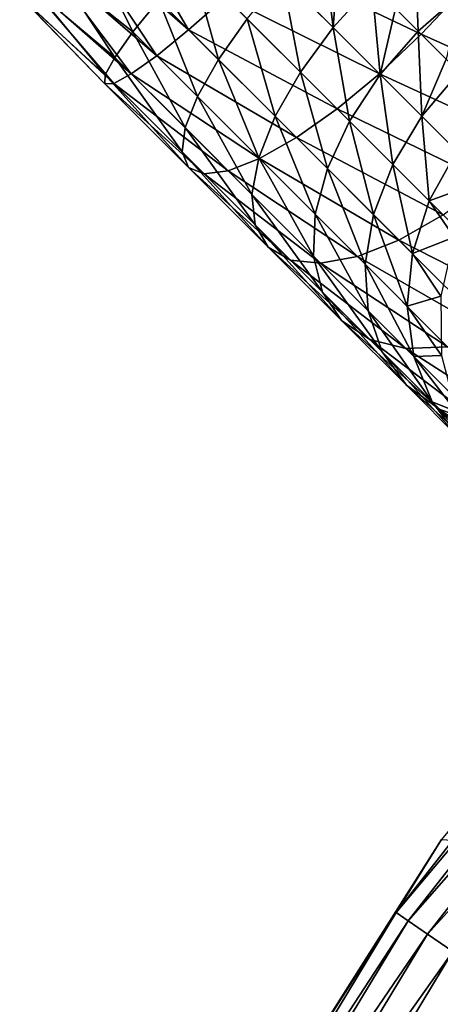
# Model space of a CAD drawing. Header units: metres. Extents: x -31 to 167, y -24 to 31.
# Tile 17 of 155: x -22.27 to -19.43, y 12.99 to 19.65. Entities that reach past the tile are written whole.
import ezdxf

# ---------------------------------------------------------------- set-up
doc = ezdxf.new("R2010")
doc.units = ezdxf.units.M
doc.layers.add('solid_12_381_042_XXX', color=7, linetype='CONTINUOUS')

msp = doc.modelspace()

# ---------------------------------------------------------------- linework, layer by layer
at = {"layer": 'solid_12_381_042_XXX'}
for points in [[(-21.127216, 19.584158, 49.417019), (-21.680429, 20.530298, 49.617188), (-21.914522, 20.273376, 49.378075)], [(-21.127216, 19.584158, 49.417019), (-20.87727, 19.803461, 49.624378), (-21.680429, 20.530298, 49.617188)], [(-19.55361, 19.55361, 49.586262), (-20.327629, 20.327629, 49.796745), (-20.606209, 20.055498, 49.753109)], [(-19.286703, 19.837414, 49.544044), (-20.327629, 20.327629, 49.796745), (-19.55361, 19.55361, 49.586262)], [(-21.343519, 19.408585, 49.141422), (-21.914522, 20.273376, 49.378075), (-22.0973, 20.060518, 49.063011)], [(-21.343519, 19.408585, 49.141422), (-21.127216, 19.584158, 49.417019), (-21.914522, 20.273376, 49.378075)], [(-20.494511, 19.943798, 46.260773), (-20.227604, 20.227604, 46.218555), (-20.149282, 19.598572, 46.076073)], [(-20.227604, 20.227604, 46.218555), (-20.112249, 20.112249, 46.167316), (-20.149282, 19.598572, 46.076073)], [(-21.503889, 19.568954, 46.971024), (-22.002598, 19.965816, 47.079304), (-21.78974, 20.148594, 46.76424)], [(-21.328316, 19.785257, 46.695427), (-21.503889, 19.568954, 46.971024), (-21.78974, 20.148594, 46.76424)], [(-20.112249, 20.112249, 46.167316), (-19.887352, 19.887352, 46.036514), (-20.149282, 19.598572, 46.076073)], [(-19.598572, 20.149282, 46.076073), (-19.574099, 19.574099, 45.77494), (-19.727537, 19.727537, 45.915897)], [(-19.598572, 20.149282, 46.076073), (-19.280735, 19.831448, 45.810669), (-19.574099, 19.574099, 45.77494)], [(-21.515327, 19.285543, 48.811409), (-22.0973, 20.060518, 49.063011), (-22.21814, 19.904093, 48.690308)], [(-21.515327, 19.285543, 48.811409), (-21.343519, 19.408585, 49.141422), (-22.0973, 20.060518, 49.063011)], [(-19.837414, 19.286703, 49.544044), (-20.606209, 20.055498, 49.753109), (-20.87727, 19.803461, 49.624378)], [(-19.837414, 19.286703, 49.544044), (-19.55361, 19.55361, 49.586262), (-20.606209, 20.055498, 49.753109)], [(-20.925611, 19.382551, 46.585918), (-21.328316, 19.785257, 46.695427), (-21.109011, 20.035204, 46.488068)], [(-20.925611, 19.382551, 46.585918), (-21.109011, 20.035204, 46.488068), (-20.731134, 19.657326, 46.385307)], [(-21.626928, 19.397144, 47.301037), (-22.159023, 19.844976, 47.452007), (-22.002598, 19.965816, 47.079304)], [(-21.503889, 19.568954, 46.971024), (-21.626928, 19.397144, 47.301037), (-22.002598, 19.965816, 47.079304)], [(-20.731134, 19.657326, 46.385307), (-20.494511, 19.943798, 46.260773), (-20.371227, 19.297421, 46.192753)], [(-20.494511, 19.943798, 46.260773), (-20.149282, 19.598572, 46.076073), (-20.371227, 19.297421, 46.192753)], [(-21.634031, 19.221207, 48.443527), (-22.21814, 19.904093, 48.690308), (-22.27002, 19.81319, 48.281616)], [(-21.691267, 19.278442, 47.668919), (-22.249926, 19.793097, 47.860699), (-22.159023, 19.844976, 47.452007)], [(-21.634031, 19.221207, 48.443527), (-21.515327, 19.285543, 48.811409), (-22.21814, 19.904093, 48.690308)], [(-21.626928, 19.397144, 47.301037), (-21.691267, 19.278442, 47.668919), (-22.159023, 19.844976, 47.452007)], [(-20.149282, 19.598572, 46.076073), (-19.887352, 19.887352, 46.036514), (-19.831448, 19.280735, 45.810669)], [(-19.887352, 19.887352, 46.036514), (-19.727537, 19.727537, 45.915897), (-19.831448, 19.280735, 45.810669)], [(-21.693674, 19.2188, 48.056221), (-22.27002, 19.81319, 48.281616), (-22.249926, 19.793097, 47.860699)], [(-21.693674, 19.2188, 48.056221), (-21.634031, 19.221207, 48.443527), (-22.27002, 19.81319, 48.281616)], [(-21.691267, 19.278442, 47.668919), (-21.693674, 19.2188, 48.056221), (-22.249926, 19.793097, 47.860699)], [(-21.068188, 19.133253, 46.852543), (-21.503889, 19.568954, 46.971024), (-21.328316, 19.785257, 46.695427)], [(-21.068188, 19.133253, 46.852543), (-21.328316, 19.785257, 46.695427), (-20.925611, 19.382551, 46.585918)], [(-20.123886, 19.050079, 49.41951), (-20.87727, 19.803461, 49.624378), (-21.127216, 19.584158, 49.417019)], [(-19.837414, 19.286703, 49.544044), (-20.87727, 19.803461, 49.624378), (-20.123886, 19.050079, 49.41951)], [(-19.280735, 19.831448, 45.810669), (-19.385841, 19.385841, 45.56134), (-19.574099, 19.574099, 45.77494)], [(-19.286703, 19.837414, 49.544044), (-19.55361, 19.55361, 49.586262), (-18.55447, 19.105181, 49.152294)], [(-19.727537, 19.727537, 45.915897), (-19.574099, 19.574099, 45.77494), (-19.831448, 19.280735, 45.810669)], [(-20.925611, 19.382551, 46.585918), (-20.731134, 19.657326, 46.385307), (-20.542059, 18.998999, 46.380714)], [(-20.731134, 19.657326, 46.385307), (-20.371227, 19.297421, 46.192753), (-20.542059, 18.998999, 46.380714)], [(-20.398661, 18.855602, 49.218899), (-21.127216, 19.584158, 49.417019), (-21.343519, 19.408585, 49.141422)], [(-20.123886, 19.050079, 49.41951), (-21.127216, 19.584158, 49.417019), (-20.398661, 18.855602, 49.218899)], [(-20.371227, 19.297421, 46.192753), (-20.149282, 19.598572, 46.076073), (-20.039877, 18.96607, 45.916069)], [(-20.149282, 19.598572, 46.076073), (-19.831448, 19.280735, 45.810669), (-20.039877, 18.96607, 45.916069)], [(-21.151716, 18.921932, 47.17181), (-21.626928, 19.397144, 47.301037), (-21.503889, 19.568954, 46.971024)], [(-21.151716, 18.921932, 47.17181), (-21.503889, 19.568954, 46.971024), (-21.068188, 19.133253, 46.852543)], [(-19.837414, 19.286703, 49.544044), (-18.816399, 18.816399, 49.191849), (-19.55361, 19.55361, 49.586262)], [(-19.831448, 19.280735, 45.810669), (-19.574099, 19.574099, 45.77494), (-19.550348, 18.999638, 45.472374)], [(-19.574099, 19.574099, 45.77494), (-19.385841, 19.385841, 45.56134), (-19.550348, 18.999638, 45.472374)], [(-18.55447, 19.105181, 49.152294), (-19.55361, 19.55361, 49.586262), (-18.816399, 18.816399, 49.191849)], [(-21.172007, 18.759184, 47.527714), (-21.691267, 19.278442, 47.668919), (-21.626928, 19.397144, 47.301037)], [(-21.172007, 18.759184, 47.527714), (-21.626928, 19.397144, 47.301037), (-21.151716, 18.921932, 47.17181)], [(-20.647959, 18.713024, 48.952274), (-21.343519, 19.408585, 49.141422), (-21.515327, 19.285543, 48.811409)], [(-20.398661, 18.855602, 49.218899), (-21.343519, 19.408585, 49.141422), (-20.647959, 18.713024, 48.952274)], [(-21.068188, 19.133253, 46.852543), (-20.925611, 19.382551, 46.585918), (-20.653208, 18.718273, 46.630524)], [(-20.925611, 19.382551, 46.585918), (-20.542059, 18.998999, 46.380714), (-20.653208, 18.718273, 46.630524)], [(-19.385841, 19.385841, 45.56134), (-19.297052, 19.297052, 45.441521), (-19.550348, 18.999638, 45.472374)], [(-21.128042, 18.65317, 47.902409), (-21.693674, 19.2188, 48.056221), (-21.691267, 19.278442, 47.668919)], [(-21.128042, 18.65317, 47.902409), (-21.691267, 19.278442, 47.668919), (-21.172007, 18.759184, 47.527714)], [(-20.859282, 18.629496, 48.633007), (-21.515327, 19.285543, 48.811409), (-21.634031, 19.221207, 48.443527)], [(-20.647959, 18.713024, 48.952274), (-21.515327, 19.285543, 48.811409), (-20.859282, 18.629496, 48.633007)], [(-20.542059, 18.998999, 46.380714), (-20.371227, 19.297421, 46.192753), (-20.188936, 18.645878, 46.08585)], [(-20.371227, 19.297421, 46.192753), (-20.039877, 18.96607, 45.916069), (-20.188936, 18.645878, 46.08585)], [(-19.837414, 19.286703, 49.544044), (-20.123886, 19.050079, 49.41951), (-19.105181, 18.55447, 49.152294)], [(-20.039877, 18.96607, 45.916069), (-19.831448, 19.280735, 45.810669), (-19.746826, 18.673019, 45.563385)], [(-19.837414, 19.286703, 49.544044), (-19.105181, 18.55447, 49.152294), (-18.816399, 18.816399, 49.191849)], [(-19.831448, 19.280735, 45.810669), (-19.550348, 18.999638, 45.472374), (-19.746826, 18.673019, 45.563385)], [(-19.550348, 18.999638, 45.472374), (-19.297052, 19.297052, 45.441521), (-19.314257, 18.763544, 45.071129)], [(-21.02203, 18.609205, 48.2771), (-21.634031, 19.221207, 48.443527), (-21.693674, 19.2188, 48.056221)], [(-21.02203, 18.609205, 48.2771), (-21.693674, 19.2188, 48.056221), (-21.128042, 18.65317, 47.902409)], [(-20.859282, 18.629496, 48.633007), (-21.634031, 19.221207, 48.443527), (-21.02203, 18.609205, 48.2771)], [(-21.151716, 18.921932, 47.17181), (-21.068188, 19.133253, 46.852543), (-20.699102, 18.469318, 46.929657)], [(-21.068188, 19.133253, 46.852543), (-20.653208, 18.718273, 46.630524), (-20.699102, 18.469318, 46.929657)], [(-20.123886, 19.050079, 49.41951), (-20.398661, 18.855602, 49.218899), (-19.406332, 18.332525, 49.03561)], [(-20.123886, 19.050079, 49.41951), (-19.406332, 18.332525, 49.03561), (-19.105181, 18.55447, 49.152294)], [(-20.653208, 18.718273, 46.630524), (-20.542059, 18.998999, 46.380714), (-20.271152, 18.336218, 46.311497)], [(-20.542059, 18.998999, 46.380714), (-20.188936, 18.645878, 46.08585), (-20.271152, 18.336218, 46.311497)], [(-19.746826, 18.673019, 45.563385), (-19.550348, 18.999638, 45.472374), (-19.500694, 18.426888, 45.145081)], [(-19.550348, 18.999638, 45.472374), (-19.314257, 18.763544, 45.071129), (-19.500694, 18.426888, 45.145081)], [(-21.172007, 18.759184, 47.527714), (-21.151716, 18.921932, 47.17181), (-20.677443, 18.26462, 47.263119)], [(-21.151716, 18.921932, 47.17181), (-20.699102, 18.469318, 46.929657), (-20.677443, 18.26462, 47.263119)], [(-20.188936, 18.645878, 46.08585), (-20.039877, 18.96607, 45.916069), (-19.876633, 18.333574, 45.709995)], [(-20.039877, 18.96607, 45.916069), (-19.746826, 18.673019, 45.563385), (-19.876633, 18.333574, 45.709995)], [(-20.398661, 18.855602, 49.218899), (-20.647959, 18.713024, 48.952274), (-19.704754, 18.161694, 48.847652)], [(-20.398661, 18.855602, 49.218899), (-19.704754, 18.161694, 48.847652), (-19.406332, 18.332525, 49.03561)], [(-21.172007, 18.759184, 47.527714), (-20.677443, 18.26462, 47.263119), (-20.589314, 18.114439, 47.614182)], [(-21.128042, 18.65317, 47.902409), (-21.172007, 18.759184, 47.527714), (-20.589314, 18.114439, 47.614182)], [(-20.647959, 18.713024, 48.952274), (-20.859282, 18.629496, 48.633007), (-19.985479, 18.050545, 48.597839)], [(-20.699102, 18.469318, 46.929657), (-20.653208, 18.718273, 46.630524), (-20.2824, 18.052616, 46.581703)], [(-20.653208, 18.718273, 46.630524), (-20.271152, 18.336218, 46.311497), (-20.2824, 18.052616, 46.581703)], [(-20.647959, 18.713024, 48.952274), (-19.985479, 18.050545, 48.597839), (-19.704754, 18.161694, 48.847652)], [(-19.500694, 18.426888, 45.145081), (-19.314257, 18.763544, 45.071129), (-19.147362, 18.555086, 44.624531)], [(-21.128042, 18.65317, 47.902409), (-20.589314, 18.114439, 47.614182), (-20.439133, 18.02631, 47.965244)], [(-21.02203, 18.609205, 48.2771), (-21.128042, 18.65317, 47.902409), (-20.439133, 18.02631, 47.965244)], [(-20.271152, 18.336218, 46.311497), (-20.188936, 18.645878, 46.08585), (-19.933258, 17.998325, 45.904846)], [(-20.188936, 18.645878, 46.08585), (-19.876633, 18.333574, 45.709995), (-19.933258, 17.998325, 45.904846)], [(-19.876633, 18.333574, 45.709995), (-19.746826, 18.673019, 45.563385), (-19.61433, 18.071272, 45.264206)], [(-19.746826, 18.673019, 45.563385), (-19.500694, 18.426888, 45.145081), (-19.61433, 18.071272, 45.264206)], [(-20.859282, 18.629496, 48.633007), (-21.02203, 18.609205, 48.2771), (-20.234434, 18.00465, 48.298706)], [(-21.02203, 18.609205, 48.2771), (-20.439133, 18.02631, 47.965244), (-20.234434, 18.00465, 48.298706)], [(-20.859282, 18.629496, 48.633007), (-20.234434, 18.00465, 48.298706), (-19.985479, 18.050545, 48.597839)], [(-19.500694, 18.426888, 45.145081), (-19.147362, 18.555086, 44.624531), (-19.330471, 18.18034, 44.687912)], [(-20.699102, 18.469318, 46.929657), (-20.2824, 18.052616, 46.581703), (-20.222118, 17.809294, 46.882912)], [(-20.677443, 18.26462, 47.263119), (-20.699102, 18.469318, 46.929657), (-20.222118, 17.809294, 46.882912)], [(-19.61433, 18.071272, 45.264206), (-19.500694, 18.426888, 45.145081), (-19.330471, 18.18034, 44.687912)], [(-20.2824, 18.052616, 46.581703), (-20.271152, 18.336218, 46.311497), (-19.913864, 17.68408, 46.138172)], [(-20.271152, 18.336218, 46.311497), (-19.933258, 17.998325, 45.904846), (-19.913864, 17.68408, 46.138172)], [(-19.933258, 17.998325, 45.904846), (-19.876633, 18.333574, 45.709995), (-19.649464, 17.714529, 45.422531)], [(-19.876633, 18.333574, 45.709995), (-19.61433, 18.071272, 45.264206), (-19.649464, 17.714529, 45.422531)], [(-19.406332, 18.332525, 49.03561), (-19.704754, 18.161694, 48.847652), (-18.74571, 17.671904, 48.483974)], [(-20.677443, 18.26462, 47.263119), (-20.222118, 17.809294, 46.882912), (-20.093327, 17.618454, 47.20002)], [(-20.589314, 18.114439, 47.614182), (-20.677443, 18.26462, 47.263119), (-20.093327, 17.618454, 47.20002)], [(-19.61433, 18.071272, 45.264206), (-19.330471, 18.18034, 44.687912), (-19.422478, 17.781332, 44.789448)], [(-20.589314, 18.114439, 47.614182), (-20.093327, 17.618454, 47.20002), (-19.902485, 17.489662, 47.517132)], [(-20.439133, 18.02631, 47.965244), (-20.589314, 18.114439, 47.614182), (-19.902485, 17.489662, 47.517132)], [(-19.704754, 18.161694, 48.847652), (-19.985479, 18.050545, 48.597839), (-19.065901, 17.522842, 48.314194)], [(-19.704754, 18.161694, 48.847652), (-19.065901, 17.522842, 48.314194), (-18.74571, 17.671904, 48.483974)], [(-20.2824, 18.052616, 46.581703), (-19.913864, 17.68408, 46.138172), (-19.819424, 17.406599, 46.398273)], [(-20.222118, 17.809294, 46.882912), (-20.2824, 18.052616, 46.581703), (-19.819424, 17.406599, 46.398273)], [(-19.985479, 18.050545, 48.597839), (-20.234434, 18.00465, 48.298706), (-19.375561, 17.440628, 48.088543)], [(-19.985479, 18.050545, 48.597839), (-19.375561, 17.440628, 48.088543), (-19.065901, 17.522842, 48.314194)], [(-19.649464, 17.714529, 45.422531), (-19.61433, 18.071272, 45.264206), (-19.422478, 17.781332, 44.789448)], [(-20.439133, 18.02631, 47.965244), (-19.902485, 17.489662, 47.517132), (-19.659163, 17.429379, 47.81834)], [(-20.234434, 18.00465, 48.298706), (-20.439133, 18.02631, 47.965244), (-19.659163, 17.429379, 47.81834)], [(-20.234434, 18.00465, 48.298706), (-19.659163, 17.429379, 47.81834), (-19.375561, 17.440628, 48.088543)], [(-19.933258, 17.998325, 45.904846), (-19.649464, 17.714529, 45.422531), (-19.604332, 17.374548, 45.612118)], [(-19.913864, 17.68408, 46.138172), (-19.933258, 17.998325, 45.904846), (-19.604332, 17.374548, 45.612118)], [(-20.222118, 17.809294, 46.882912), (-19.819424, 17.406599, 46.398273), (-19.654671, 17.179796, 46.672104)], [(-20.093327, 17.618454, 47.20002), (-20.222118, 17.809294, 46.882912), (-19.654671, 17.179796, 46.672104)], [(-19.649464, 17.714529, 45.422531), (-19.422478, 17.781332, 44.789448), (-19.418036, 17.381254, 44.923241)], [(-19.604332, 17.374548, 45.612118), (-19.649464, 17.714529, 45.422531), (-19.418036, 17.381254, 44.923241)], [(-19.913864, 17.68408, 46.138172), (-19.604332, 17.374548, 45.612118), (-19.481201, 17.068378, 45.82346)], [(-19.819424, 17.406599, 46.398273), (-19.913864, 17.68408, 46.138172), (-19.481201, 17.068378, 45.82346)], [(-20.093327, 17.618454, 47.20002), (-19.654671, 17.179796, 46.672104), (-19.427868, 17.015043, 46.945934)], [(-19.902485, 17.489662, 47.517132), (-20.093327, 17.618454, 47.20002), (-19.427868, 17.015043, 46.945934)], [(-19.902485, 17.489662, 47.517132), (-19.427868, 17.015043, 46.945934), (-19.150387, 16.920603, 47.206036)], [(-19.659163, 17.429379, 47.81834), (-19.902485, 17.489662, 47.517132), (-19.150387, 16.920603, 47.206036)], [(-19.819424, 17.406599, 46.398273), (-19.481201, 17.068378, 45.82346), (-19.286245, 16.811371, 46.045956)], [(-19.654671, 17.179796, 46.672104), (-19.819424, 17.406599, 46.398273), (-19.286245, 16.811371, 46.045956)], [(-19.375561, 17.440628, 48.088543), (-19.659163, 17.429379, 47.81834), (-18.836143, 16.901209, 47.439362)], [(-19.659163, 17.429379, 47.81834), (-19.150387, 16.920603, 47.206036), (-18.836143, 16.901209, 47.439362)], [(-19.604332, 17.374548, 45.612118), (-19.418036, 17.381254, 44.923241), (-19.317406, 17.003359, 45.081505)], [(-19.481201, 17.068378, 45.82346), (-19.604332, 17.374548, 45.612118), (-19.317406, 17.003359, 45.081505)], [(-19.654671, 17.179796, 46.672104), (-19.286245, 16.811371, 46.045956), (-19.029238, 16.616413, 46.268456)], [(-19.427868, 17.015043, 46.945934), (-19.654671, 17.179796, 46.672104), (-19.029238, 16.616413, 46.268456)], [(-19.481201, 17.068378, 45.82346), (-19.317406, 17.003359, 45.081505), (-19.126432, 16.669603, 45.255054)], [(-19.286245, 16.811371, 46.045956), (-19.481201, 17.068378, 45.82346), (-19.126432, 16.669603, 45.255054)], [(-19.427868, 17.015043, 46.945934), (-19.029238, 16.616413, 46.268456), (-18.723066, 16.493282, 46.479797)], [(-19.150387, 16.920603, 47.206036), (-19.427868, 17.015043, 46.945934), (-18.723066, 16.493282, 46.479797)], [(-17.938955, 15.892528, -0.742193), (-19.723793, 13.614351, -0.742193), (-17.864271, 15.826363, -0.50068)], [(-19.416256, 14.107055, -1), (-19.723793, 13.614351, -0.742193), (-17.938955, 15.892528, -0.742193)], [(-19.723793, 13.614351, -0.742193), (-19.641676, 13.557671, -0.50068), (-17.864271, 15.826363, -0.50068)], [(-17.864271, 15.826363, -0.50068), (-19.641676, 13.557671, -0.50068), (-17.745302, 15.720965, -0.293264)], [(-19.641676, 13.557671, -0.50068), (-19.510872, 13.467381, -0.293264), (-17.745302, 15.720965, -0.293264)], [(-17.745302, 15.720965, -0.293264), (-19.510872, 13.467381, -0.293264), (-17.590172, 15.583532, -0.134106)], [(-19.510872, 13.467381, -0.293264), (-19.340307, 13.34965, -0.134106), (-17.590172, 15.583532, -0.134106)], [(-19.416151, 14.1072, -4), (-21.031292, 11.562178, -4), (-19.416256, 14.107055, -1)], [(21.031328, 11.562112, -4), (-21.031292, 11.562178, -4), (-19.416151, 14.1072, -4)], [(-21.031292, 11.562178, -4), (-21.031229, 11.562325, -1), (-19.416256, 14.107055, -1)], [(-19.416256, 14.107055, -1), (-21.031229, 11.562325, -1), (-19.723793, 13.614351, -0.742193)], [(-19.723793, 13.614351, -0.742193), (-21.221012, 11.137647, -0.742193), (-19.641676, 13.557671, -0.50068)], [(-21.031229, 11.562325, -1), (-21.221012, 11.137647, -0.742193), (-19.723793, 13.614351, -0.742193)], [(-21.221012, 11.137647, -0.742193), (-21.132664, 11.091277, -0.50068), (-19.641676, 13.557671, -0.50068)], [(-19.641676, 13.557671, -0.50068), (-21.132664, 11.091277, -0.50068), (-19.510872, 13.467381, -0.293264)], [(-18.603432, 13.524508), (-20.153481, 11.083137), (-18.202883, 13.225168)], [(-19.141632, 13.212515, -0.034074), (-20.153481, 11.083137), (-18.603432, 13.524508)], [(-21.132664, 11.091277, -0.50068), (-20.991928, 11.017414, -0.293264), (-19.510872, 13.467381, -0.293264)], [(-19.510872, 13.467381, -0.293264), (-20.991928, 11.017414, -0.293264), (-19.340307, 13.34965, -0.134106)], [(-20.991928, 11.017414, -0.293264), (-20.808418, 10.9211, -0.134106), (-19.340307, 13.34965, -0.134106)], [(-19.340307, 13.34965, -0.134106), (-20.808418, 10.9211, -0.134106), (-19.141632, 13.212515, -0.034074)], [(-20.808418, 10.9211, -0.134106), (-20.594662, 10.808912, -0.034074), (-19.141632, 13.212515, -0.034074)], [(-19.141632, 13.212515, -0.034074), (-20.594662, 10.808912, -0.034074), (-20.153481, 11.083137)], [(-20.153481, 11.083137), (-19.716679, 10.839808), (-18.202883, 13.225168)], [(-18.202883, 13.225168), (-19.716679, 10.839808), (-18.495512, 12.812652, 115.540306)]]:
    msp.add_3dface(points, dxfattribs=at)

doc.saveas('drawing.dxf')
